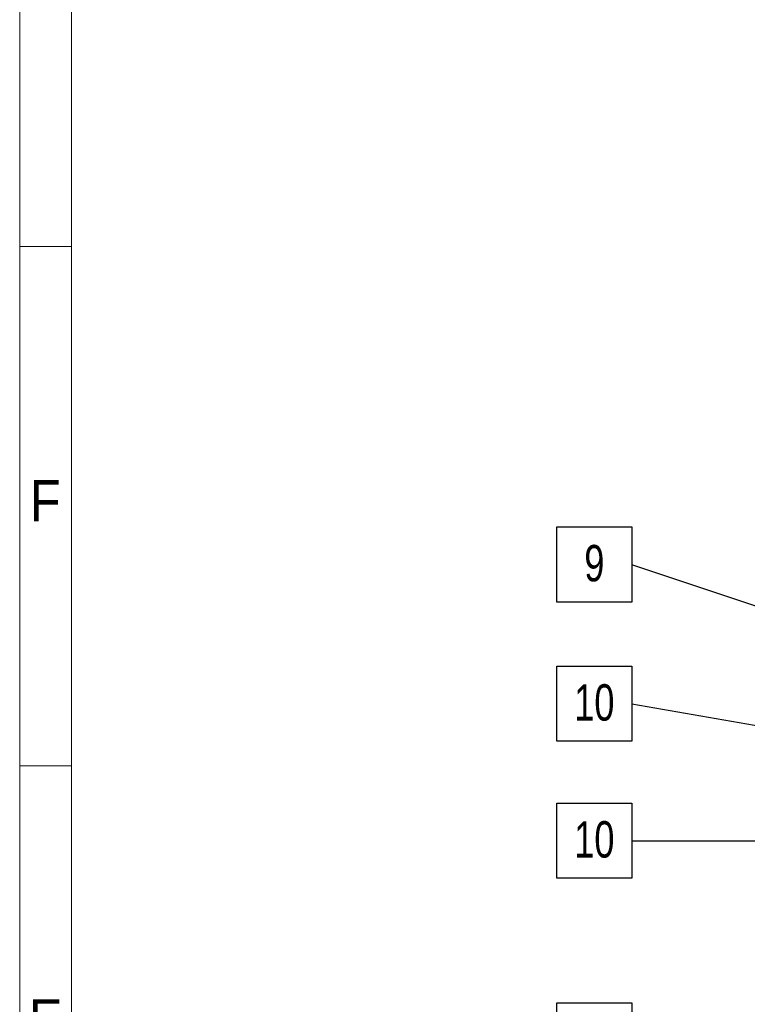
# Model space of a CAD drawing. Header units: millimetres. Extents: x 525 to 29324, y 175 to 20618.
# Tile 45 of 256: x 525 to 2978, y 7841 to 11160. Entities that reach past the tile are written whole.
import ezdxf

# ---------------------------------------------------------------- set-up
doc = ezdxf.new("R2010")
doc.units = ezdxf.units.MM
doc.linetypes.add('SLD-Continua', pattern=[0])
doc.layers.add('COTAS', color=1, linetype='SLD-Continua')
doc.styles.add('SLDTEXTSTYLE3', font='GOTHIC.TTF', dxfattribs={"width": 0.913})
doc.styles.add('SLDTEXTSTYLE6', font='ARIALN.TTF', dxfattribs={"width": 0.87})
doc.styles.get("Standard").update_dxf_attribs({"font": 'ARIALN.TTF'})
doc.dimstyles.new('SLDDIMSTYLE0', dxfattribs={"dimtxt": 0.18, "dimasz": 122.5, "dimexe": 0, "dimexo": 0.0625, "dimgap": 0, "dimtad": 0, "dimtih": 1, "dimtoh": 1, "dimdec": 0, "dimrnd": 1e-09, "dimzin": 0, "dimdsep": 46, "dimtxsty": 'Standard', "dimsah": 1, "dimcen": 0.09, "dimadec": 0, "dimazin": 0, "dimtfac": 122.5, "dimtdec": 0, "dimtofl": 0, "dimtmove": 0, "dimatfit": 3, "dimfxl": 1, "dimfrac": 2, "dimtolj": 1, "dimtzin": 0, "dimarcsym": 0})

# ---------------------------------------------------------------- blocks, each defined once
blk = doc.blocks.new('SW_NOTE_0_17')
at = {"layer": 'COTAS', "color": 0, "ltscale": 35}
for p, q in [((-253.2, -125.1), (-253.2, 128.1)), ((-253.2, 128.1), (0, 128.1)), ((0, 128.1), (0, -125.1)), ((0, -125.1), (-253.2, -125.1))]:
    blk.add_line(p, q, dxfattribs=at)
at = {"layer": 'COTAS', "color": 0, "ltscale": 35, "insert": (-126.7, 67.1), "char_height": 122.5, "attachment_point": 2, "style": 'SLDTEXTSTYLE6'}
blk.add_mtext('9', dxfattribs=at)
blk = doc.blocks.new('SW_NOTE_0_18')
at = {"layer": 'COTAS', "color": 0, "ltscale": 35}
for p, q in [((-253.2, -125.1), (-253.2, 128.1)), ((-253.2, 128.1), (0, 128.1)), ((0, 128.1), (0, -125.1)), ((0, -125.1), (-253.2, -125.1))]:
    blk.add_line(p, q, dxfattribs=at)
at = {"layer": 'COTAS', "color": 0, "ltscale": 35, "insert": (-126.8, 67.1), "char_height": 122.5, "attachment_point": 2, "style": 'SLDTEXTSTYLE6'}
blk.add_mtext('10', dxfattribs=at)
blk = doc.blocks.new('SW_NOTE_0_19')
at = {"layer": 'COTAS', "color": 0, "ltscale": 35}
for p, q in [((-253.2, -125.1), (-253.2, 128.1)), ((-253.2, 128.1), (0, 128.1)), ((0, 128.1), (0, -125.1)), ((0, -125.1), (-253.2, -125.1))]:
    blk.add_line(p, q, dxfattribs=at)
at = {"layer": 'COTAS', "color": 0, "ltscale": 35, "insert": (-126.8, 67.1), "char_height": 122.5, "attachment_point": 2, "style": 'SLDTEXTSTYLE6'}
blk.add_mtext('10', dxfattribs=at)
blk = doc.blocks.new('SW_NOTE_0_23')
at = {"layer": 'COTAS', "color": 0, "ltscale": 35}
for p, q in [((-253.2, -125.1), (-253.2, 128.1)), ((-253.2, 128.1), (0, 128.1)), ((0, 128.1), (0, -125.1)), ((0, -125.1), (-253.2, -125.1))]:
    blk.add_line(p, q, dxfattribs=at)
at = {"layer": 'COTAS', "color": 0, "ltscale": 35, "insert": (-126.7, 67.1), "char_height": 122.5, "attachment_point": 2, "style": 'SLDTEXTSTYLE6'}
blk.add_mtext('6', dxfattribs=at)

msp = doc.modelspace()

# ---------------------------------------------------------------- linework, layer by layer
at = {"color": 7, "linetype": 'SLD-Continua', "lineweight": 18, "ltscale": 35}
for p, q in [((525, 175), (525, 20615)), ((700, 350), (700, 20440)), ((700, 10395), (525, 10395)), ((700, 10395), (700, 10395)), ((700, 8645), (525, 8645))]:
    msp.add_line(p, q, dxfattribs=at)

# ---------------------------------------------------------------- block references
at = {"layer": 'COTAS', "ltscale": 35}
for name, p in [('SW_NOTE_0_17', (2589.3, 9322)), ('SW_NOTE_0_18', (2589.3, 8852.4)), ('SW_NOTE_0_19', (2589.3, 8390.9)), ('SW_NOTE_0_23', (2589.3, 7717))]:
    msp.add_blockref(name, p, dxfattribs=at)

# ---------------------------------------------------------------- texts
at = {"color": 7, "linetype": 'Continuous', "lineweight": 0, "ltscale": 35, "char_height": 138.9, "attachment_point": 2, "style": 'SLDTEXTSTYLE3'}
for s, insert in [('F', (611, 9608)), ('E', (612.8, 7858))]:
    msp.add_mtext(s, dxfattribs=dict(at, insert=insert))

# ---------------------------------------------------------------- leaders
at = {"layer": 'COTAS', "ltscale": 35}
for points in [[(3400.9, 9050.5), (2589.3, 9322)], [(3324.4, 8723.9), (2589.3, 8852.4)], [(3324.4, 8391.3), (2589.3, 8390.9)], [(4572.5, 8046), (2589.3, 7717)]]:
    msp.add_leader(points, dimstyle='SLDDIMSTYLE0', dxfattribs=at)

doc.saveas('drawing.dxf')
